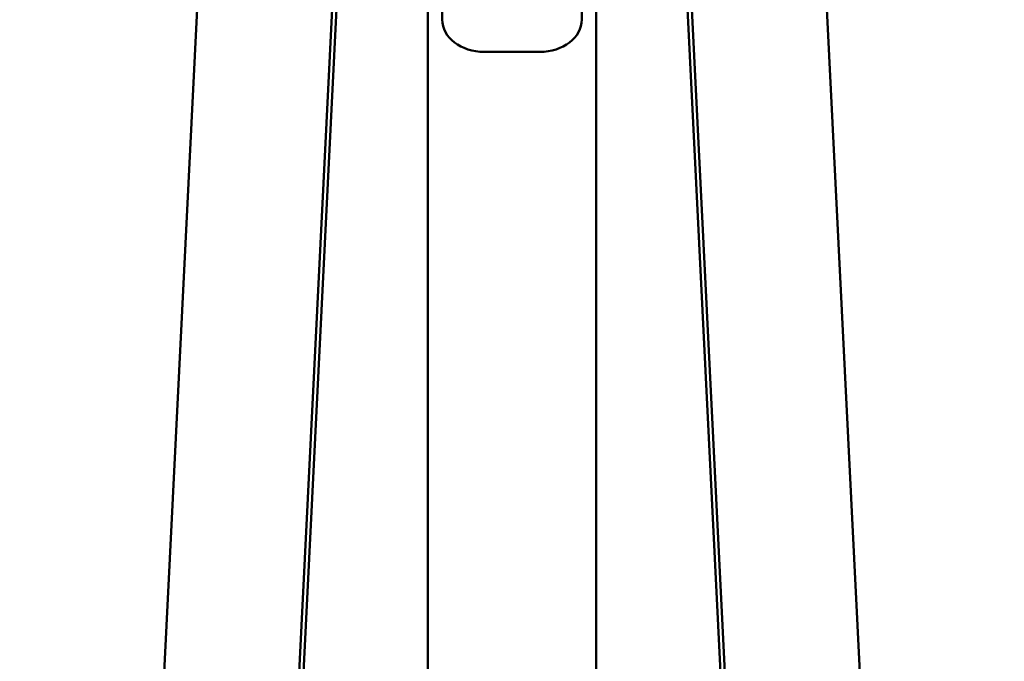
# Model space of a CAD drawing. Header units: millimetres. Extents: x 196 to 2279, y -1387 to 2348.
# Tile 26 of 82: x 339 to 525, y -347 to -226. Entities that reach past the tile are written whole.
import ezdxf

# ---------------------------------------------------------------- set-up
doc = ezdxf.new("R2010")
doc.units = ezdxf.units.MM
doc.header["$LTSCALE"] = 0.75
doc.layers.add('Visible', color=7, linetype='Continuous', lineweight=50)

msp = doc.modelspace()

# ---------------------------------------------------------------- linework, layer by layer
at = {"layer": 'Visible', "extrusion": (0, 0, -1)}
for p, q in [((339.43, -896.17, 180.61), (380.99, -60.74, -516.7)), ((406.41, -60.74, -516.7), (364.85, -896.17, 180.61)), ((457.95, -60.74, -516.7), (499.51, -896.17, 180.61)), ((524.92, -896.17, 180.61), (483.37, -60.74, -516.7)), ((406.37, -77.78, -535.56), (373.31, -742.29, 19.09)), ((458.05, -79.03, -534.52), (491.04, -742.29, 19.09)), ((416.3, -741.79, -100.88), (416.3, -121.86, -621.07)), ((419.03, -121.86, -621.07), (419.03, -226.19, -533.52)), ((445.33, -121.86, -621.07), (445.33, -226.19, -533.52)), ((448.05, -741.79, -100.88), (448.05, -121.86, -621.07)), ((437.4, -232.26, -528.42), (426.95, -232.26, -528.42))]:
    msp.add_line(p, q, dxfattribs=at)
at = {"layer": 'Visible', "extrusion": (1.59511e-14, -0.642788, -0.766044)}
msp.add_arc((426.95, -169.67, 554.09), 7.92, 90, 180, dxfattribs=at)
at = {"layer": 'Visible', "extrusion": (-2.28155e-14, -0.642788, -0.766044)}
msp.add_arc((437.4, -169.67, 554.09), 7.92, 360, 90, dxfattribs=at)

doc.saveas('drawing.dxf')
